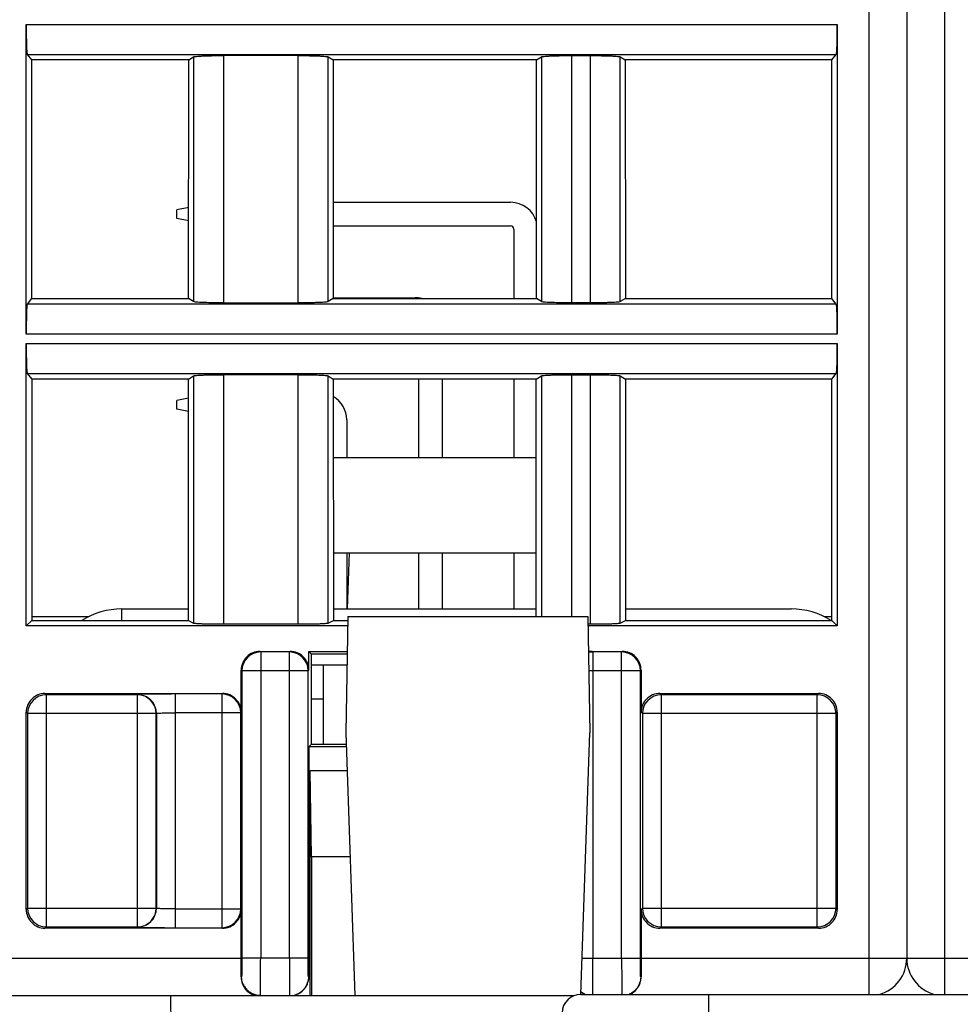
# Model space of a CAD drawing. Header units: millimetres. Extents: x 0 to 841, y 0 to 594.
# Tile 228 of 237: x 685 to 711, y 453 to 479. Entities that reach past the tile are written whole.
import ezdxf

# ---------------------------------------------------------------- set-up
doc = ezdxf.new("R2010")
doc.units = ezdxf.units.MM
doc.header["$LTSCALE"] = 46.255
doc.layers.get('0').update_dxf_attribs({"linetype": 'CONTINUOUS'})

msp = doc.modelspace()

# ---------------------------------------------------------------- linework, layer by layer
at = {"color": 9, "linetype": 'CONTINUOUS'}
for p, q in [((708.10941, 453.43235), (708.10941, 530.89595)), ((710.10941, 530.89595), (710.10941, 453.43235)), ((685.65925, 479.27094), (707.25957, 479.27094)), ((685.68597, 478.4717), (707.23285, 478.4717)), ((690.91622, 478.43961), (690.91622, 471.85229)), ((692.90261, 471.85229), (692.90261, 478.43961)), ((700.17622, 478.43961), (700.17622, 471.85229)), ((700.68261, 471.85229), (700.68261, 478.43961)), ((690.11817, 478.40712), (690.11817, 471.88479)), ((693.70066, 471.88479), (693.70066, 478.40712)), ((699.37817, 478.40712), (699.37817, 471.88479)), ((701.48066, 471.88479), (701.48066, 478.40712)), ((707.23285, 471.82021), (685.68597, 471.82021)), ((707.25957, 471.02097), (685.65925, 471.02097)), ((685.65925, 470.77094), (707.25957, 470.77094)), ((685.68597, 469.9717), (707.23285, 469.9717)), ((690.11817, 469.90712), (690.11817, 463.32416)), ((690.91622, 469.93961), (690.91622, 463.29818)), ((692.90261, 463.29818), (692.90261, 469.93961)), ((693.70066, 463.32416), (693.70066, 469.90712)), ((699.37817, 469.90712), (699.37817, 463.49835)), ((700.17622, 469.93961), (700.17622, 463.49835)), ((700.68261, 463.29818), (700.68261, 469.93961)), ((701.48066, 463.32416), (701.48066, 469.90712)), ((688.20114, 463.69835), (688.20114, 463.39344)), ((691.90308, 462.55229), (691.88541, 462.56989)), ((691.90302, 462.55229), (691.90302, 454.39595)), ((692.66786, 462.55229), (691.90308, 462.55229)), ((692.66786, 462.55229), (692.68546, 462.56989)), ((692.66788, 462.05236), (692.66788, 462.55229)), ((700.751, 462.55229), (700.73334, 462.56989)), ((700.75095, 462.55229), (700.75095, 462.05236)), ((701.51578, 462.55229), (700.751, 462.55229)), ((701.51578, 462.55229), (701.53338, 462.56989)), ((701.5158, 454.39595), (701.5158, 462.55229)), ((691.38549, 462.06997), (691.4031, 462.05236)), ((692.6673, 462.05236), (691.4031, 462.05236)), ((691.4031, 462.05236), (691.4031, 454.39595)), ((692.6673, 454.39595), (692.6673, 462.05236)), ((693.1678, 462.05228), (692.66788, 462.05236)), ((693.16664, 454.39588), (693.1678, 462.05224)), ((693.18541, 462.06984), (693.1678, 462.05224)), ((700.75095, 462.05236), (700.63964, 462.05234)), ((702.01573, 462.05236), (700.75153, 462.05236)), ((700.75153, 462.05236), (700.75153, 454.39595)), ((702.03334, 462.06997), (702.01573, 462.05236)), ((702.01573, 454.39595), (702.01573, 462.05236)), ((686.1943, 461.41074), (686.15918, 461.44579)), ((686.19424, 461.41074), (686.19424, 455.23101)), ((688.62035, 461.41074), (686.1943, 461.41074)), ((688.62035, 461.41074), (688.62588, 461.41627)), ((688.62037, 455.23101), (688.62037, 461.41074)), ((690.87317, 461.43343), (689.62576, 461.43342)), ((689.62576, 461.43342), (689.62576, 455.20832)), ((690.87317, 461.43343), (690.88553, 461.44579)), ((690.8732, 455.20832), (690.8732, 461.43343)), ((702.56838, 461.41074), (702.53326, 461.44579)), ((702.56832, 461.41074), (702.56832, 455.23101)), ((706.72456, 461.41074), (702.56838, 461.41074)), ((706.72456, 461.41074), (706.75962, 461.44579)), ((706.72459, 455.23101), (706.72459, 461.41074)), ((685.65925, 460.94587), (685.69432, 460.91081)), ((689.1203, 460.91081), (685.69432, 460.91081)), ((685.69432, 460.91081), (685.69432, 455.73094)), ((689.12584, 460.91635), (689.1203, 460.91081)), ((689.1203, 455.73094), (689.1203, 460.91081)), ((689.12584, 460.91635), (689.12584, 455.7254)), ((691.37312, 460.9335), (689.62576, 460.9335)), ((691.38549, 460.94587), (691.37312, 460.9335)), ((691.37312, 455.70825), (691.37312, 460.9335)), ((702.03334, 460.94587), (702.0684, 460.91081)), ((707.22451, 460.91081), (702.0684, 460.91081)), ((702.0684, 460.91081), (702.0684, 455.73094)), ((707.25957, 460.94587), (707.22451, 460.91081)), ((707.22451, 455.73094), (707.22451, 460.91081)), ((685.65925, 455.69588), (685.69432, 455.73094)), ((685.69432, 455.73094), (689.1203, 455.73094)), ((689.12584, 455.7254), (689.1203, 455.73094)), ((689.62576, 455.70825), (691.37312, 455.70825)), ((691.38549, 455.69588), (691.37312, 455.70825)), ((702.03334, 455.69588), (702.0684, 455.73094)), ((702.0684, 455.73094), (707.22451, 455.73094)), ((707.25957, 455.69588), (707.22451, 455.73094)), ((686.19427, 455.23101), (686.15921, 455.19595)), ((686.19427, 455.23101), (688.62031, 455.23101)), ((688.62031, 455.23101), (688.62591, 455.22548)), ((689.62576, 455.20832), (690.87314, 455.20832)), ((690.87314, 455.20832), (690.88557, 455.19595)), ((702.56835, 455.23101), (702.53329, 455.19595)), ((702.56835, 455.23101), (706.72453, 455.23101)), ((706.72453, 455.23101), (706.75965, 455.19595)), ((676.73334, 454.39595), (691.38549, 454.39595)), ((693.16664, 454.39588), (691.4031, 454.39595)), ((700.4589, 454.39591), (702.01573, 454.39595)), ((702.03334, 454.39595), (716.68549, 454.39595)), ((691.39437, 453.89595), (691.38315, 453.89595)), ((693.18417, 453.89706), (693.17529, 453.89588)), ((702.03567, 453.89595), (702.02446, 453.89595)), ((689.6823, 443.39835), (689.50775, 453.39835)), ((703.83851, 446.59835), (703.83851, 453.43235))]:
    msp.add_line(p, q, dxfattribs=at)
at = {"color": 7, "linetype": 'CONTINUOUS'}
for p, q in [((709.10941, 530.89595), (709.10941, 454.39595)), ((685.65925, 471.02097), (685.65925, 479.27094)), ((707.25957, 479.27094), (707.25957, 471.02097)), ((685.68597, 478.4717), (685.80235, 478.3262)), ((692.9026, 478.43961), (690.91619, 478.43961)), ((700.17622, 478.43961), (700.68261, 478.43961)), ((707.11648, 478.3262), (707.23285, 478.4717)), ((689.98856, 478.3262), (685.80235, 478.3262)), ((685.80235, 478.3262), (685.80429, 471.96813)), ((689.98468, 471.96813), (689.98856, 478.3262)), ((689.98856, 478.3262), (690.11817, 478.40712)), ((693.70066, 478.40712), (693.83027, 478.3262)), ((699.24856, 478.3262), (693.83027, 478.3262)), ((693.83027, 478.3262), (693.83415, 471.96813)), ((699.24468, 471.96813), (699.24856, 478.3262)), ((699.24856, 478.3262), (699.37817, 478.40712)), ((701.48066, 478.40712), (701.61027, 478.3262)), ((707.11648, 478.3262), (701.61027, 478.3262)), ((701.61027, 478.3262), (701.61415, 471.96813)), ((707.11454, 471.96813), (707.11648, 478.3262)), ((693.83258, 474.53095), (698.55851, 474.53095)), ((689.98616, 474.39448), (689.66851, 474.33095)), ((689.66851, 474.10095), (689.66851, 474.33095)), ((689.98594, 474.03747), (689.66851, 474.10095)), ((693.83297, 473.90095), (698.55851, 473.90095)), ((698.64351, 473.81595), (698.64351, 471.96813)), ((685.80429, 471.96813), (685.68597, 471.82021)), ((685.80429, 471.96813), (689.98468, 471.96813)), ((690.11817, 471.88479), (689.98468, 471.96813)), ((693.83415, 471.96813), (693.70066, 471.88479)), ((693.83415, 471.99095), (696.01851, 471.99095)), ((693.83415, 471.96813), (699.24468, 471.96813)), ((699.37817, 471.88479), (699.24468, 471.96813)), ((701.61415, 471.96813), (701.48066, 471.88479)), ((701.61415, 471.96813), (707.11454, 471.96813)), ((707.23285, 471.82021), (707.11454, 471.96813)), ((690.91623, 471.85229), (692.90263, 471.85229)), ((700.68261, 471.85229), (700.17622, 471.85229)), ((685.65925, 463.24579), (685.65925, 470.77094)), ((707.25957, 470.77094), (707.25957, 463.24579)), ((685.68597, 469.9717), (685.80494, 469.82296)), ((689.98337, 469.82296), (685.80494, 469.82296)), ((685.80494, 469.82296), (685.8069, 463.39344)), ((689.97945, 463.39344), (689.98337, 469.82296)), ((689.98337, 469.82296), (690.11817, 469.90712)), ((692.9026, 469.93961), (690.91619, 469.93961)), ((693.70066, 469.90712), (693.83546, 469.82296)), ((699.24337, 469.82296), (693.83546, 469.82296)), ((693.83546, 469.82296), (693.83938, 463.39344)), ((696.10351, 469.82296), (696.10351, 467.73595)), ((696.73351, 469.82296), (696.73351, 467.73595)), ((698.64351, 469.82296), (698.64351, 467.73595)), ((699.23951, 463.49835), (699.24337, 469.82296)), ((699.24337, 469.82296), (699.37817, 469.90712)), ((700.17622, 469.93961), (700.68261, 469.93961)), ((701.48066, 469.90712), (701.61546, 469.82296)), ((707.11389, 469.82296), (701.61546, 469.82296)), ((701.61546, 469.82296), (701.61938, 463.39344)), ((707.11193, 463.39344), (707.11389, 469.82296)), ((707.11389, 469.82296), (707.23285, 469.9717)), ((689.98306, 469.31386), (689.66851, 469.25095)), ((689.66851, 469.02095), (689.66851, 469.25095)), ((689.98284, 468.95809), (689.66851, 469.02095)), ((694.19351, 468.73595), (694.19351, 467.73595)), ((693.83673, 467.73595), (699.2421, 467.73595)), ((693.83828, 465.19595), (699.24055, 465.19595)), ((694.19351, 465.19595), (694.19351, 463.69835)), ((694.25524, 465.19595), (694.20294, 463.69835)), ((696.10351, 465.19595), (696.10351, 463.69835)), ((696.73351, 465.19595), (696.73351, 463.69835)), ((698.64351, 465.19595), (698.64351, 463.69835)), ((685.79671, 463.49835), (687.32955, 463.49835)), ((688.20114, 463.69835), (689.97963, 463.69835)), ((693.83919, 463.69835), (699.23963, 463.69835)), ((694.22262, 463.49835), (694.16851, 460.39835)), ((694.22262, 463.49835), (700.6144, 463.49835)), ((700.6144, 463.49835), (700.66851, 460.39835)), ((701.61919, 463.69835), (706.03589, 463.69835)), ((706.90479, 463.49835), (707.11193, 463.49835)), ((685.65925, 463.24579), (685.8069, 463.39344)), ((694.21822, 463.24579), (685.65925, 463.24579)), ((685.8069, 463.39344), (689.97945, 463.39344)), ((689.97945, 463.39344), (690.11817, 463.32416)), ((690.91622, 463.29818), (692.90261, 463.29818)), ((693.70066, 463.32416), (693.83938, 463.39344)), ((693.83938, 463.39344), (694.22262, 463.39344)), ((700.6179, 463.29818), (700.68261, 463.29818)), ((707.25957, 463.24579), (700.61881, 463.24579)), ((701.48066, 463.32416), (701.61938, 463.39344)), ((701.61938, 463.39344), (707.11193, 463.39344)), ((707.11193, 463.39344), (707.25957, 463.24579)), ((691.88541, 462.56989), (692.68546, 462.56989)), ((693.18541, 462.06984), (693.18549, 462.56989)), ((693.18548, 462.56989), (694.20642, 462.56989)), ((693.25941, 462.49595), (693.18548, 462.56989)), ((694.20513, 462.49595), (693.25941, 462.49595)), ((693.25941, 460.09595), (693.25941, 462.49595)), ((700.73334, 462.56989), (701.53338, 462.56989)), ((694.19993, 462.19835), (693.25941, 462.19835)), ((693.56351, 462.19835), (693.56351, 460.09595)), ((691.38549, 460.94587), (691.38549, 462.06997)), ((702.03334, 462.06997), (702.03334, 460.94587)), ((686.15918, 461.44579), (690.88553, 461.44579)), ((702.53326, 461.44579), (706.75962, 461.44579)), ((693.56351, 461.29835), (693.25941, 461.29835)), ((685.65925, 455.69588), (685.65925, 460.94587)), ((707.25957, 460.94587), (707.25957, 455.69588)), ((694.16851, 460.39835), (694.41296, 453.39835)), ((700.42526, 453.43257), (700.66851, 460.39835)), ((693.18503, 460.02165), (693.25933, 460.09595)), ((693.25933, 460.09595), (694.17907, 460.09595)), ((693.1851, 460.02166), (693.18417, 453.89706)), ((694.18167, 460.02165), (693.18503, 460.02165)), ((693.21927, 459.39595), (694.20352, 459.39595)), ((693.25941, 457.09595), (693.21927, 459.39595)), ((693.21927, 453.39595), (693.21927, 459.39595)), ((694.28383, 457.09595), (693.25941, 457.09595)), ((693.25941, 457.09595), (693.25941, 453.39595)), ((691.38549, 454.39595), (691.38549, 455.69588)), ((702.03334, 455.69588), (702.03334, 454.39595)), ((690.88557, 455.19595), (686.15921, 455.19595)), ((706.75965, 455.19595), (702.53329, 455.19595)), ((663.07588, 453.39835), (700.25177, 453.39835)), ((700.43161, 453.43235), (719.30542, 453.43235))]:
    msp.add_line(p, q, dxfattribs=at)
msp.add_lwpolyline([(691.4416, 453.69329), (691.44679, 453.68257), (691.45834, 453.66077), (691.47129, 453.63898), (691.48566, 453.61741), (691.5014, 453.5963), (691.51852, 453.57574), (691.53706, 453.55586), (691.55686, 453.53693), (691.57784, 453.51905), (691.59999, 453.50224), (691.62326, 453.48655), (691.64754, 453.47207), (691.67281, 453.45884), (691.69916, 453.44686), (691.72654, 453.43623), (691.75486, 453.42706), (691.78418, 453.41942), (691.81443, 453.41344), (691.8455, 453.40926), (691.87739, 453.40704), (691.89463, 453.40671)], dxfattribs=at)
for centre, radius, start, end in [((698.55851, 473.81595), 0.715, 15.706306, 90), ((698.55851, 473.81595), 0.085, 0, 90), ((696.01851, 471.27595), 0.715, 75.772547, 90), ((693.47851, 468.73595), 0.715, 0, 60.024643), ((688.20114, 461.69835), 2, 90, 122.006931), ((706.03589, 461.69835), 2, 58.033296, 90), ((691.88535, 462.07007), 0.49982, 89.993075, 135.003312), ((692.68554, 462.07007), 0.49982, 359.966053, 90.006002), ((700.73359, 462.06784), 0.50205, 90.027749, 101.824674), ((701.53347, 462.07007), 0.49982, 44.996688, 90.006925), ((639.08606, 454.39056), 52.29943, 359.458138, 0.005908), ((750.72178, 454.37367), 48.68845, 179.97378, 180.562175), ((708.10941, 454.39595), 1, 285.441747, 360), ((710.10941, 454.39595), 1, 180, 254.558987), ((691.88071, 453.88824), 0.49715, 203.645641, 221.80726), ((691.87541, 453.8842), 0.49051, 221.868008, 224.174441), ((691.87378, 453.88292), 0.48844, 224.199451, 239.00098), ((701.54585, 453.88186), 0.48713, 307.103515, 315.825261), ((701.53963, 453.88732), 0.4954, 315.873775, 336.382614), ((691.8686, 453.87436), 0.47844, 239.004827, 264.376761), ((700.43161, 452.92985), 0.5025, 90, 179), ((700.72189, 453.86509), 0.46811, 239.674574, 247.718605), ((700.74883, 453.90882), 0.51335, 240.200559, 248.113582), ((701.54856, 453.87756), 0.48204, 292.401803, 301.067414), ((701.54618, 453.88165), 0.48677, 301.058469, 306.026169), ((701.54682, 453.88073), 0.48564, 306.028825, 307.092112)]:
    msp.add_arc(centre, radius, start, end, dxfattribs=at)
at = {"color": 9, "linetype": 'CONTINUOUS'}
for centre, radius, start, end in [((691.90315, 462.0523), 0.49999, 90.011579, 179.983597), ((692.66775, 462.0523), 0.49999, 0.001993, 89.988435), ((700.75146, 462.04958), 0.5027, 90.054492, 103.854712), ((701.51567, 462.0523), 0.49999, 0.016403, 89.988421), ((686.19437, 460.91075), 0.49999, 90.011579, 179.983597), ((688.62024, 460.91075), 0.49999, 0.016403, 89.988421), ((690.87306, 460.93344), 0.49999, 0.016403, 89.988421), ((702.56846, 460.91075), 0.49999, 90.011579, 179.983597), ((706.72445, 460.91075), 0.49999, 0.016403, 89.988421), ((686.19437, 455.731), 0.49999, 180.016403, 269.988421), ((688.62024, 455.731), 0.49999, 270.011579, 359.983597), ((690.87306, 455.70831), 0.49999, 270.011579, 359.983597), ((702.56846, 455.731), 0.49999, 180.016403, 269.988421), ((706.72445, 455.731), 0.49999, 270.011579, 359.983597), ((772.77778, 454.30928), 80.11097, 179.938014, 180.4437312), ((627.12517, 454.28772), 73.62687, 359.5339588, 0.0842282), ((795.04614, 454.38047), 93.53034, 179.9905153, 180.4236836), ((700.74012, 453.89486), 0.49687, 231.060532, 236.152371), ((701.53583, 453.88486), 0.48413, 307.96674, 314.978076), ((700.74529, 453.90251), 0.50611, 236.148783, 240.193269)]:
    msp.add_arc(centre, radius, start, end, dxfattribs=at)
at = {"color": 7, "linetype": 'CONTINUOUS'}
for centre, major_axis, start_param, end_param in [((691.88557, 462.06981), (0.35366, -0.35366), 3.14159265, 3.92683852), ((701.53326, 462.06981), (0.35366, 0.35366), -0.78524587, 0), ((686.15933, 460.94572), (0.35366, -0.35366), 3.14159265, 3.92683852), ((690.88541, 460.94572), (-0.35366, -0.35366), 2.35634678, 3.14159265), ((702.53341, 460.94572), (0.35366, -0.35366), 3.14159265, 3.92683852), ((706.7595, 460.94572), (-0.35366, -0.35366), 2.35634678, 3.14159265), ((686.15933, 455.69603), (0.35366, 0.35366), 2.35634678, 3.14159265), ((706.7595, 455.69603), (-0.35366, 0.35366), 3.14159265, 3.92683852)]:
    msp.add_ellipse(centre, major_axis=major_axis, ratio=0.99969546, start_param=start_param, end_param=end_param, dxfattribs=at)
for points, knots in [([(685.65925, 479.27094), (685.65925, 479.22035), (685.65991, 479.03593), (685.66254, 478.85149), (685.66701, 478.71773)], [0, 0, 0, 0, 0.27428543, 1, 1, 1, 1]), ([(707.25182, 478.71773), (707.25315, 478.75761), (707.25805, 478.94198), (707.25957, 479.12642), (707.25957, 479.27094)], [0, 0, 0, 0, 0.21636758, 1, 1, 1, 1]), ([(685.66701, 478.71773), (685.66812, 478.68452), (685.67078, 478.62627), (685.6738, 478.55031), (685.6806, 478.50316), (685.68144, 478.47737), (685.68597, 478.4717)], [0, 0, 0, 0, 0.4032766, 0.71110885, 0.911926, 1, 1, 1, 1]), ([(707.23285, 478.4717), (707.23739, 478.47737), (707.23823, 478.50316), (707.24503, 478.55031), (707.24804, 478.62627), (707.25071, 478.68452), (707.25182, 478.71773)], [0, 0, 0, 0, 0.088074, 0.28889114, 0.59672339, 1, 1, 1, 1]), ([(690.11817, 478.40712), (690.12531, 478.41158), (690.15195, 478.41456), (690.20214, 478.42133), (690.27869, 478.42589), (690.33742, 478.42888), (690.37061, 478.43023)], [0, 0, 0, 0, 0.09942633, 0.30382068, 0.60760815, 1, 1, 1, 1]), ([(690.37061, 478.43023), (690.41015, 478.43184), (690.59196, 478.43776), (690.77387, 478.43961), (690.91619, 478.43961)], [0, 0, 0, 0, 0.21756521, 1, 1, 1, 1]), ([(692.9026, 478.43961), (692.95233, 478.43961), (693.13423, 478.43882), (693.31615, 478.43561), (693.44821, 478.43023)], [0, 0, 0, 0, 0.27341699, 1, 1, 1, 1]), ([(693.44821, 478.43023), (693.4814, 478.42888), (693.54013, 478.42589), (693.61669, 478.42133), (693.66688, 478.41456), (693.69352, 478.41158), (693.70066, 478.40712)], [0, 0, 0, 0, 0.39241274, 0.69620943, 0.90058912, 1, 1, 1, 1]), ([(699.37817, 478.40712), (699.38531, 478.41158), (699.41195, 478.41456), (699.46214, 478.42133), (699.53869, 478.42589), (699.59742, 478.42888), (699.63061, 478.43023)], [0, 0, 0, 0, 0.09942633, 0.30382068, 0.60760815, 1, 1, 1, 1]), ([(699.63061, 478.43023), (699.67015, 478.43184), (699.85196, 478.43776), (700.03387, 478.43961), (700.17619, 478.43961)], [0, 0, 0, 0, 0.21756521, 1, 1, 1, 1]), ([(700.6826, 478.43961), (700.73233, 478.43961), (700.91423, 478.43882), (701.09615, 478.43561), (701.22821, 478.43023)], [0, 0, 0, 0, 0.27341699, 1, 1, 1, 1]), ([(701.22821, 478.43023), (701.2614, 478.42888), (701.32013, 478.42589), (701.39669, 478.42133), (701.44688, 478.41456), (701.47352, 478.41158), (701.48066, 478.40712)], [0, 0, 0, 0, 0.39241274, 0.69620943, 0.90058912, 1, 1, 1, 1]), ([(690.37062, 471.86168), (690.33742, 471.86303), (690.27869, 471.86602), (690.20213, 471.87058), (690.15195, 471.87734), (690.12531, 471.88033), (690.11817, 471.88479)], [0, 0, 0, 0, 0.39241264, 0.69620929, 0.90058904, 1, 1, 1, 1]), ([(690.91623, 471.85229), (690.86649, 471.85229), (690.68459, 471.85308), (690.50267, 471.8563), (690.37062, 471.86168)], [0, 0, 0, 0, 0.27341699, 1, 1, 1, 1]), ([(693.44821, 471.86168), (693.40867, 471.86007), (693.22687, 471.85415), (693.04495, 471.85229), (692.90263, 471.85229)], [0, 0, 0, 0, 0.21756522, 1, 1, 1, 1]), ([(693.70066, 471.88478), (693.69352, 471.88033), (693.66687, 471.87734), (693.61669, 471.87058), (693.54013, 471.86602), (693.48141, 471.86303), (693.44821, 471.86168)], [0, 0, 0, 0, 0.0994263, 0.30382062, 0.60760811, 1, 1, 1, 1]), ([(699.63062, 471.86168), (699.59742, 471.86303), (699.53869, 471.86602), (699.46213, 471.87058), (699.41195, 471.87734), (699.38531, 471.88033), (699.37817, 471.88479)], [0, 0, 0, 0, 0.39241264, 0.69620929, 0.90058904, 1, 1, 1, 1]), ([(700.17623, 471.85229), (700.12649, 471.85229), (699.94459, 471.85308), (699.76267, 471.8563), (699.63062, 471.86168)], [0, 0, 0, 0, 0.27341699, 1, 1, 1, 1]), ([(701.22821, 471.86168), (701.18867, 471.86007), (701.00687, 471.85415), (700.82495, 471.85229), (700.68263, 471.85229)], [0, 0, 0, 0, 0.21756522, 1, 1, 1, 1]), ([(701.48066, 471.88478), (701.47352, 471.88033), (701.44687, 471.87734), (701.39669, 471.87058), (701.32013, 471.86602), (701.26141, 471.86303), (701.22821, 471.86168)], [0, 0, 0, 0, 0.0994263, 0.30382062, 0.60760811, 1, 1, 1, 1]), ([(685.68597, 471.82021), (685.68144, 471.81454), (685.6806, 471.78874), (685.6738, 471.74159), (685.67078, 471.66563), (685.66812, 471.60738), (685.66701, 471.57418)], [0, 0, 0, 0, 0.088074, 0.28889114, 0.59672339, 1, 1, 1, 1]), ([(707.25182, 471.57418), (707.25071, 471.60738), (707.24804, 471.66563), (707.24503, 471.74159), (707.23823, 471.78874), (707.23739, 471.81454), (707.23285, 471.82021)], [0, 0, 0, 0, 0.4032766, 0.71110885, 0.911926, 1, 1, 1, 1]), ([(685.66701, 471.57418), (685.66568, 471.5343), (685.66077, 471.34993), (685.65925, 471.16549), (685.65925, 471.02097)], [0, 0, 0, 0, 0.21636758, 1, 1, 1, 1]), ([(707.25957, 471.02097), (707.25957, 471.07155), (707.25891, 471.25598), (707.25629, 471.44041), (707.25182, 471.57418)], [0, 0, 0, 0, 0.27428543, 1, 1, 1, 1]), ([(685.65925, 470.77094), (685.65925, 470.72035), (685.65991, 470.53593), (685.66254, 470.35149), (685.66701, 470.21773)], [0, 0, 0, 0, 0.27428543, 1, 1, 1, 1]), ([(707.25182, 470.21773), (707.25315, 470.25761), (707.25805, 470.44198), (707.25957, 470.62642), (707.25957, 470.77094)], [0, 0, 0, 0, 0.21636758, 1, 1, 1, 1]), ([(685.66701, 470.21773), (685.66812, 470.18452), (685.67078, 470.12627), (685.6738, 470.05031), (685.6806, 470.00316), (685.68144, 469.97737), (685.68597, 469.9717)], [0, 0, 0, 0, 0.4032766, 0.71110885, 0.911926, 1, 1, 1, 1]), ([(707.23285, 469.9717), (707.23739, 469.97737), (707.23823, 470.00316), (707.24503, 470.05031), (707.24804, 470.12627), (707.25071, 470.18452), (707.25182, 470.21773)], [0, 0, 0, 0, 0.088074, 0.28889114, 0.59672339, 1, 1, 1, 1]), ([(690.11817, 469.90712), (690.12531, 469.91158), (690.15195, 469.91456), (690.20214, 469.92133), (690.27869, 469.92589), (690.33742, 469.92888), (690.37061, 469.93023)], [0, 0, 0, 0, 0.09942633, 0.30382068, 0.60760815, 1, 1, 1, 1]), ([(690.37061, 469.93023), (690.41015, 469.93184), (690.59196, 469.93776), (690.77387, 469.93961), (690.91619, 469.93961)], [0, 0, 0, 0, 0.21756521, 1, 1, 1, 1]), ([(692.9026, 469.93961), (692.95233, 469.93961), (693.13423, 469.93882), (693.31615, 469.93561), (693.44821, 469.93023)], [0, 0, 0, 0, 0.27341699, 1, 1, 1, 1]), ([(693.44821, 469.93023), (693.4814, 469.92888), (693.54013, 469.92589), (693.61669, 469.92133), (693.66688, 469.91456), (693.69352, 469.91158), (693.70066, 469.90712)], [0, 0, 0, 0, 0.39241274, 0.69620943, 0.90058912, 1, 1, 1, 1]), ([(699.37817, 469.90712), (699.38531, 469.91158), (699.41195, 469.91456), (699.46214, 469.92133), (699.53869, 469.92589), (699.59742, 469.92888), (699.63061, 469.93023)], [0, 0, 0, 0, 0.09942633, 0.30382068, 0.60760815, 1, 1, 1, 1]), ([(699.63061, 469.93023), (699.67015, 469.93184), (699.85196, 469.93776), (700.03387, 469.93961), (700.17619, 469.93961)], [0, 0, 0, 0, 0.21756521, 1, 1, 1, 1]), ([(700.6826, 469.93961), (700.73233, 469.93961), (700.91423, 469.93882), (701.09615, 469.93561), (701.22821, 469.93023)], [0, 0, 0, 0, 0.27341699, 1, 1, 1, 1]), ([(701.22821, 469.93023), (701.2614, 469.92888), (701.32013, 469.92589), (701.39669, 469.92133), (701.44688, 469.91456), (701.47352, 469.91158), (701.48066, 469.90712)], [0, 0, 0, 0, 0.39241274, 0.69620943, 0.90058912, 1, 1, 1, 1]), ([(690.11817, 463.32416), (690.1256, 463.32045), (690.15188, 463.31833), (690.20226, 463.31273), (690.27867, 463.30918), (690.33743, 463.30676), (690.37062, 463.30568)], [0, 0, 0, 0, 0.09838555, 0.30267234, 0.60689597, 1, 1, 1, 1]), ([(690.37062, 463.30568), (690.41017, 463.30439), (690.592, 463.29966), (690.77391, 463.29818), (690.91622, 463.29818)], [0, 0, 0, 0, 0.21756947, 1, 1, 1, 1]), ([(692.90261, 463.29818), (692.95233, 463.29818), (693.13422, 463.29881), (693.31612, 463.30138), (693.4482, 463.30568)], [0, 0, 0, 0, 0.27340487, 1, 1, 1, 1]), ([(693.4482, 463.30568), (693.4814, 463.30676), (693.54016, 463.30918), (693.61657, 463.31273), (693.66695, 463.31833), (693.69322, 463.32045), (693.70066, 463.32416)], [0, 0, 0, 0, 0.39310402, 0.69732765, 0.90161445, 1, 1, 1, 1]), ([(700.68261, 463.29818), (700.73233, 463.29818), (700.91422, 463.29881), (701.09612, 463.30138), (701.2282, 463.30568)], [0, 0, 0, 0, 0.27340487, 1, 1, 1, 1]), ([(701.2282, 463.30568), (701.2614, 463.30676), (701.32016, 463.30918), (701.39657, 463.31273), (701.44695, 463.31833), (701.47322, 463.32045), (701.48066, 463.32416)], [0, 0, 0, 0, 0.39310402, 0.69732765, 0.90161445, 1, 1, 1, 1]), ([(686.15918, 461.44579), (686.09405, 461.4458), (685.96166, 461.42271), (685.85172, 461.34543), (685.80567, 461.29938)], [0, 0, 0, 0, 0.50000104, 1, 1, 1, 1]), ([(691.23907, 461.29938), (691.19303, 461.34543), (691.08308, 461.42271), (690.95069, 461.4458), (690.88557, 461.44579)], [0, 0, 0, 0, 0.49999896, 1, 1, 1, 1]), ([(702.53326, 461.44579), (702.46814, 461.4458), (702.33575, 461.42271), (702.2258, 461.34543), (702.17975, 461.29938)], [0, 0, 0, 0, 0.50000104, 1, 1, 1, 1]), ([(707.11316, 461.29938), (707.06711, 461.34543), (706.95716, 461.42271), (706.82477, 461.4458), (706.75965, 461.44579)], [0, 0, 0, 0, 0.49999896, 1, 1, 1, 1]), ([(691.23907, 455.34237), (691.28512, 455.38842), (691.3624, 455.49836), (691.38549, 455.63076), (691.38549, 455.69588)], [0, 0, 0, 0, 0.49999929, 1, 1, 1, 1]), ([(702.03334, 455.69588), (702.03334, 455.63076), (702.05642, 455.49836), (702.1337, 455.38842), (702.17975, 455.34237)], [0, 0, 0, 0, 0.50000071, 1, 1, 1, 1]), ([(685.80567, 455.34237), (685.85172, 455.29632), (685.96166, 455.21904), (686.09405, 455.19595), (686.15918, 455.19595)], [0, 0, 0, 0, 0.49999896, 1, 1, 1, 1]), ([(690.88557, 455.19595), (690.95069, 455.19595), (691.08308, 455.21904), (691.19303, 455.29632), (691.23907, 455.34237)], [0, 0, 0, 0, 0.50000104, 1, 1, 1, 1]), ([(702.17975, 455.34237), (702.2258, 455.29632), (702.33575, 455.21904), (702.46814, 455.19595), (702.53326, 455.19595)], [0, 0, 0, 0, 0.49999896, 1, 1, 1, 1]), ([(706.75965, 455.19595), (706.82477, 455.19595), (706.95716, 455.21904), (707.06711, 455.29632), (707.11316, 455.34237)], [0, 0, 0, 0, 0.50000104, 1, 1, 1, 1]), ([(691.38315, 453.89595), (691.38296, 453.87713), (691.38634, 453.80639), (691.40448, 453.73641), (691.4253, 453.68885)], [0, 0, 0, 0, 0.26611564, 1, 1, 1, 1]), ([(693.0377, 453.54239), (693.0841, 453.58879), (693.15907, 453.70126), (693.18478, 453.83387), (693.18464, 453.8995)], [0, 0, 0, 0, 0.49994588, 1, 1, 1, 1]), ([(701.99353, 453.68885), (702.00022, 453.70412), (702.02522, 453.77032), (702.03622, 453.84189), (702.03567, 453.89595)], [0, 0, 0, 0, 0.23567098, 1, 1, 1, 1]), ([(692.7341, 453.39818), (692.79079, 453.4033), (692.90378, 453.43289), (692.99743, 453.50214), (693.0377, 453.54239)], [0, 0, 0, 0, 0.49995556, 1, 1, 1, 1])]:
    msp.add_open_spline(points, degree=3, knots=knots, dxfattribs=at)
at = {"color": 9, "linetype": 'CONTINUOUS'}
for points, knots in [([(689.62576, 461.43342), (689.49949, 461.43339), (689.31605, 461.4329), (689.08246, 461.43069), (688.93346, 461.42888), (688.81083, 461.42577), (688.71804, 461.42466), (688.66117, 461.41894), (688.63267, 461.41987), (688.62588, 461.41627)], [0, 0, 0, 0, 0.3786905, 0.55007686, 0.70071223, 0.82526658, 0.91882926, 0.97695618, 1, 1, 1, 1]), ([(688.97944, 461.26988), (688.91104, 461.33827), (688.78767, 461.40325), (688.65854, 461.41628), (688.62588, 461.41627)], [0, 0, 0, 0, 0.74759256, 1, 1, 1, 1]), ([(689.12597, 460.91635), (689.12596, 460.94901), (689.11285, 461.07814), (689.04785, 461.20149), (688.97944, 461.26988)], [0, 0, 0, 0, 0.25242938, 1, 1, 1, 1]), ([(689.12597, 460.91635), (689.12744, 460.91988), (689.14536, 460.91912), (689.17081, 460.92462), (689.21903, 460.92586), (689.25467, 460.92778), (689.27535, 460.9285)], [0, 0, 0, 0, 0.07630821, 0.2748647, 0.58671281, 1, 1, 1, 1]), ([(689.27535, 460.92849), (689.30045, 460.92936), (689.41723, 460.93253), (689.53406, 460.9335), (689.62576, 460.9335)], [0, 0, 0, 0, 0.21497849, 1, 1, 1, 1]), ([(688.97944, 455.37187), (689.04785, 455.44026), (689.11285, 455.56361), (689.12596, 455.69274), (689.12597, 455.7254)], [0, 0, 0, 0, 0.74757062, 1, 1, 1, 1]), ([(689.27535, 455.71325), (689.25467, 455.71396), (689.21903, 455.71589), (689.17081, 455.71713), (689.14536, 455.72263), (689.12744, 455.72187), (689.12597, 455.72539)], [0, 0, 0, 0, 0.41328719, 0.7251353, 0.92369179, 1, 1, 1, 1]), ([(689.62576, 455.70825), (689.5936, 455.70825), (689.47678, 455.70868), (689.35996, 455.71034), (689.27535, 455.71326)], [0, 0, 0, 0, 0.27529975, 1, 1, 1, 1]), ([(688.62588, 455.22548), (688.65854, 455.22546), (688.78767, 455.2385), (688.91104, 455.30348), (688.97944, 455.37187)], [0, 0, 0, 0, 0.25240744, 1, 1, 1, 1]), ([(688.62591, 455.22548), (688.63271, 455.22188), (688.66122, 455.2228), (688.7181, 455.21709), (688.8109, 455.21597), (688.93354, 455.21287), (689.08253, 455.21106), (689.3161, 455.20885), (689.49951, 455.20836), (689.62576, 455.20832)], [0, 0, 0, 0, 0.02306048, 0.08119818, 0.17477749, 0.29934129, 0.4499739, 0.62134828, 1, 1, 1, 1]), ([(691.4031, 454.39595), (691.40306, 454.33215), (691.40265, 454.21433), (691.40143, 454.07557), (691.39925, 453.98559), (691.39853, 453.94007), (691.39598, 453.91253), (691.39597, 453.89923), (691.39437, 453.89595)], [0, 0, 0, 0, 0.38264678, 0.70677204, 0.83155947, 0.92337866, 0.97814579, 1, 1, 1, 1]), ([(691.90046, 453.68879), (691.90044, 453.73931), (691.90123, 453.97503), (691.90195, 454.21075), (691.90302, 454.39595)], [0, 0, 0, 0, 0.21430399, 1, 1, 1, 1]), ([(693.17529, 453.89588), (693.17368, 453.89914), (693.17369, 453.91246), (693.17113, 453.93999), (693.17042, 453.98551), (693.16825, 454.07549), (693.16706, 454.21426), (693.16667, 454.33207), (693.16664, 454.39588)], [0, 0, 0, 0, 0.02183287, 0.07661363, 0.16844096, 0.29322249, 0.61734778, 1, 1, 1, 1]), ([(702.02446, 453.89595), (702.0236, 453.89595), (702.0237, 453.9009), (702.02232, 453.90651), (702.02191, 453.91928), (702.02052, 453.94365), (702.01944, 453.98569), (702.01811, 454.0469), (702.0171, 454.12174), (702.01602, 454.23955), (702.01573, 454.33217), (702.01573, 454.39595)], [0, 0, 0, 0, 0.00512822, 0.01962532, 0.04347161, 0.07651914, 0.16907057, 0.29336803, 0.44471305, 0.61750565, 1, 1, 1, 1]), ([(693.17529, 453.89588), (693.17528, 453.86322), (693.16219, 453.73411), (693.0972, 453.61078), (693.02881, 453.5424)], [0, 0, 0, 0, 0.25243964, 1, 1, 1, 1]), ([(702.02446, 453.89595), (702.02446, 453.86329), (702.01139, 453.73417), (701.94642, 453.6108), (701.87803, 453.5424)], [0, 0, 0, 0, 0.25244224, 1, 1, 1, 1]), ([(691.89799, 453.48997), (691.89825, 453.50355), (691.89933, 453.57121), (691.89998, 453.63887), (691.90043, 453.69295)], [0, 0, 0, 0, 0.20075372, 1, 1, 1, 1]), ([(692.66924, 453.69211), (692.66984, 453.62379), (692.67341, 453.52597), (692.67083, 453.42739), (692.67488, 453.39788)], [0, 0, 0, 0, 0.69644943, 1, 1, 1, 1]), ([(700.74578, 453.43271), (700.74622, 453.44685), (700.74818, 453.53222), (700.74899, 453.61761), (700.74961, 453.68885)], [0, 0, 0, 0, 0.16569105, 1, 1, 1, 1]), ([(701.51836, 453.68885), (701.51861, 453.66051), (701.51951, 453.5749), (701.5204, 453.48928), (701.52221, 453.43204)], [0, 0, 0, 0, 0.33103807, 1, 1, 1, 1]), ([(691.89486, 453.40708), (691.89718, 453.41434), (691.89529, 453.44271), (691.89762, 453.46995), (691.89799, 453.48997)], [0, 0, 0, 0, 0.27587229, 1, 1, 1, 1])]:
    msp.add_open_spline(points, degree=3, knots=knots, dxfattribs=at)
for points in [[(691.43799, 453.69168), (691.40955, 453.75523), (691.39437, 453.82633), (691.39437, 453.89595)], [(692.72265, 453.39836), (692.83489, 453.40943), (692.94905, 453.46266), (693.02881, 453.5424)], [(701.83367, 453.50319), (701.79904, 453.47615), (701.76048, 453.45357), (701.72005, 453.43637)]]:
    msp.add_open_spline(points, degree=3, dxfattribs=at)
at = {"color": 7, "linetype": 'CONTINUOUS'}
msp.add_open_spline([(700.4274, 453.50101), (700.4458, 453.48636), (700.46524, 453.47291), (700.48553, 453.46103)], degree=3, dxfattribs=at)

doc.saveas('drawing.dxf')
